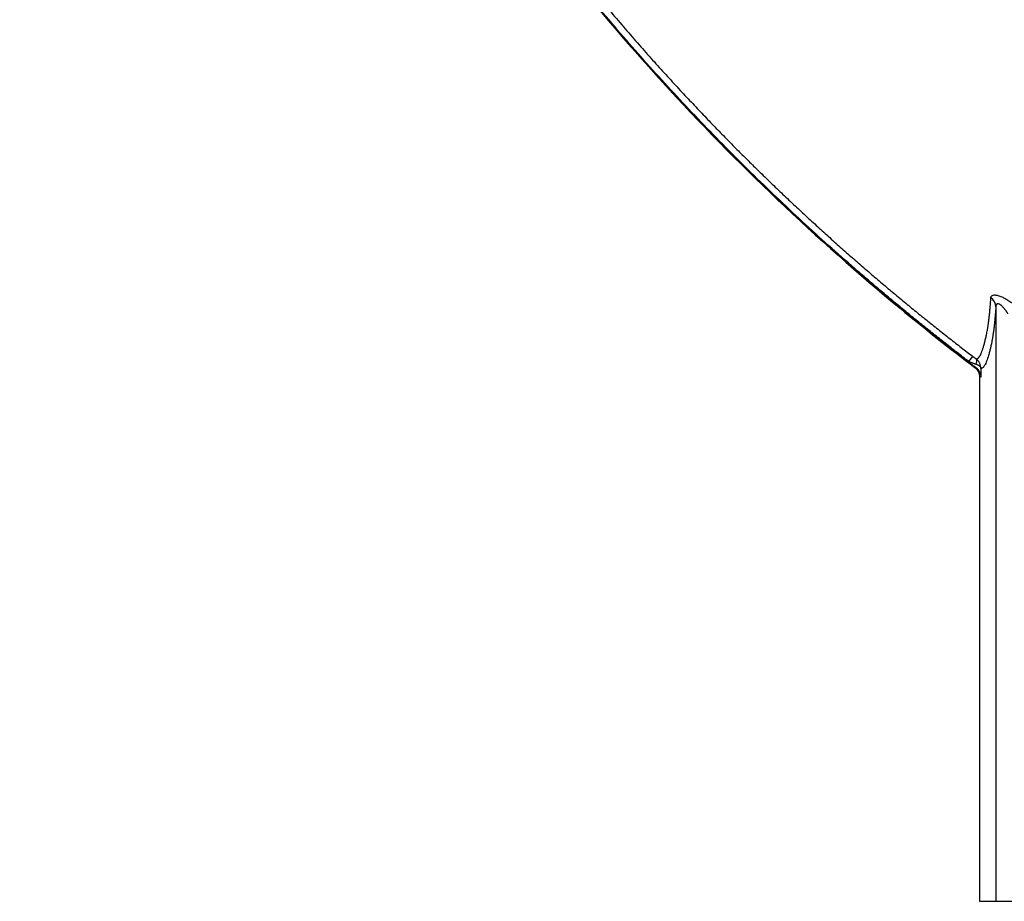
# Model space of a CAD drawing. Header units: inches. Extents: x -41.9 to 31, y -36.4 to 51.2.
# Tile 1 of 56: x -41.9 to -25.9, y -36.4 to -22. Entities that reach past the tile are written whole.
import ezdxf

# ---------------------------------------------------------------- set-up
doc = ezdxf.new("R2010")
doc.units = ezdxf.units.IN
doc.header["$MEASUREMENT"] = 0

msp = doc.modelspace()

# ---------------------------------------------------------------- linework, layer by layer
at = {"color": 7, "linetype": 'Continuous', "lineweight": 25}
for p, q in [((-25.991, -26.713), (-25.991, -36.417)), ((-26.431, -27.608), (-26.367, -27.523)), ((-26.431, -27.619), (-26.431, -27.608)), ((-26.235, -27.719), (-26.235, -27.862)), ((-26.259, -27.858), (-26.259, -36.417)), ((-26.235, -27.862), (-26.259, -27.858)), ((-26.259, -36.417), (-17.048, -36.417))]:
    msp.add_line(p, q, dxfattribs=at)
at = {"color": 7, "linetype": 'Continuous', "lineweight": 25, "flags": 128}
msp.add_lwpolyline([(-26.337, -27.702), (-26.328, -27.703), (-26.318, -27.704)], dxfattribs=at)
at = {"color": 7, "linetype": 'Continuous', "lineweight": 25}
for centre, radius, start, end in [((-26.169, -26.719), 0.178, 1.891, 57.6432), ((-26.376, -27.603), 0.0735, 322.8219, 33.1688)]:
    msp.add_arc(centre, radius, start, end, dxfattribs=at)
for points, knots in [([(-25.914, 37.659), (-26.19, 37.432), (-26.464, 37.201), (-27.413, 36.381), (-28.072, 35.775), (-29.989, 33.901), (-31.187, 32.575), (-34.525, 28.395), (-36.406, 25.338), (-38.081, 21.667), (-38.261, 21.256), (-38.522, 20.635), (-38.608, 20.428), (-38.733, 20.113), (-38.774, 20.011), (-38.859, 19.803), (-38.902, 19.699), (-39.279, 18.762), (-39.586, 17.917), (-40.422, 15.364), (-40.866, 13.63), (-41.525, 10.124), (-41.74, 8.351), (-41.937, 4.784), (-41.919, 2.99), (-41.649, -0.584), (-41.396, -2.364), (-40.661, -5.872), (-40.179, -7.6), (-38.406, -12.655), (-36.788, -15.859), (-34.265, -19.56), (-33.736, -20.286), (-32.624, -21.701), (-32.041, -22.385), (-30.227, -24.372), (-28.929, -25.606), (-27.153, -27.07), (-26.748, -27.39), (-26.337, -27.702)], [0.0093898, 0.0093898, 0.0093898, 0.0093898, 0.015625, 0.015625, 0.03125, 0.03125, 0.0625, 0.0625, 0.125, 0.125, 0.1328125, 0.1328125, 0.1367188, 0.1367188, 0.1386719, 0.1386719, 0.140625, 0.140625, 0.15625, 0.15625, 0.1875, 0.1875, 0.21875, 0.21875, 0.25, 0.25, 0.28125, 0.28125, 0.3125, 0.3125, 0.375, 0.375, 0.390625, 0.390625, 0.40625, 0.40625, 0.4375, 0.4375, 0.4465349, 0.4465349, 0.4465349, 0.4465349]), ([(-26.025, 37.556), (-26.058, 37.528), (-26.125, 37.473), (-26.225, 37.389), (-26.325, 37.306), (-26.424, 37.222), (-26.523, 37.137), (-26.622, 37.053), (-26.72, 36.968), (-26.819, 36.883), (-26.917, 36.797), (-27.014, 36.712), (-27.112, 36.626), (-27.209, 36.539), (-27.306, 36.453), (-27.403, 36.366), (-27.499, 36.279), (-27.596, 36.191), (-27.692, 36.103), (-27.899, 35.913), (-28.215, 35.617), (-28.636, 35.213), (-29.051, 34.803), (-29.598, 34.249), (-30.267, 33.544), (-31.046, 32.677), (-31.801, 31.789), (-32.532, 30.883), (-33.238, 29.957), (-34.147, 28.697), (-35.005, 27.401), (-35.811, 26.072), (-36.389, 25.058), (-36.94, 24.028), (-37.464, 22.983), (-37.96, 21.923), (-38.313, 21.112), (-38.539, 20.57), (-38.621, 20.37), (-38.673, 20.239), (-38.709, 20.148), (-38.747, 20.055), (-38.784, 19.964), (-38.811, 19.897), (-38.839, 19.828), (-38.895, 19.691), (-38.977, 19.487), (-39.121, 19.124), (-39.504, 18.121), (-40.072, 16.46), (-40.7, 14.209), (-41.199, 11.929), (-41.567, 9.627), (-41.804, 7.306), (-41.891, 5.363), (-41.894, 3.806), (-41.853, 2.247), (-41.719, 0.3), (-41.473, -1.637), (-41.211, -3.176), (-40.905, -4.706), (-40.441, -6.6), (-39.757, -8.834), (-38.948, -11.023), (-38.017, -13.16), (-36.965, -15.242), (-35.926, -17.038), (-35.082, -18.348), (-34.421, -19.314), (-33.927, -20.001), (-33.456, -20.625), (-32.978, -21.24), (-32.358, -21.997), (-31.585, -22.879), (-30.784, -23.739), (-30.098, -24.432), (-29.538, -24.973), (-29.112, -25.372), (-28.679, -25.764), (-28.329, -26.072), (-28.064, -26.3), (-27.886, -26.451), (-27.707, -26.601), (-27.528, -26.75), (-27.347, -26.897), (-27.166, -27.044), (-26.984, -27.189), (-26.801, -27.334), (-26.617, -27.477), (-26.493, -27.571), (-26.431, -27.619)], [0, 0, 0, 0, 0.0017401, 0.0034801, 0.0052199, 0.0069597, 0.0086994, 0.0104391, 0.0121786, 0.0139182, 0.0156577, 0.0173973, 0.0191368, 0.0208764, 0.022616, 0.0243557, 0.0260955, 0.0278353, 0.0295753, 0.0313154, 0.0391261, 0.0469356, 0.0547453, 0.0625565, 0.0781509, 0.0937461, 0.1093271, 0.1249069, 0.1404827, 0.1560603, 0.1872253, 0.2028266, 0.2184295, 0.2340601, 0.2496926, 0.2653354, 0.2810365, 0.2851753, 0.2888905, 0.2897046, 0.2908597, 0.2928068, 0.2937479, 0.2947607, 0.2957519, 0.2967263, 0.3006805, 0.3045732, 0.3124179, 0.3437434, 0.3749855, 0.4061723, 0.4373297, 0.4685167, 0.4997141, 0.5153485, 0.5309894, 0.5622997, 0.593627, 0.6092928, 0.624952, 0.6562422, 0.687482, 0.7186675, 0.74983, 0.7810014, 0.8122127, 0.833059, 0.8434981, 0.8591768, 0.8670269, 0.8748847, 0.8904223, 0.9062818, 0.9219468, 0.9375804, 0.9453924, 0.9532, 0.9610051, 0.9688096, 0.9719301, 0.97505, 0.9781693, 0.9812883, 0.9844069, 0.9875254, 0.9906438, 0.9937623, 0.996881, 1, 1, 1, 1]), ([(-26.431, -27.608), (-26.464, -27.583), (-26.529, -27.533), (-26.626, -27.459), (-26.722, -27.384), (-26.819, -27.308), (-26.915, -27.232), (-27.011, -27.156), (-27.107, -27.08), (-27.202, -27.004), (-27.297, -26.927), (-27.392, -26.849), (-27.487, -26.772), (-27.581, -26.694), (-27.676, -26.616), (-27.77, -26.537), (-27.863, -26.459), (-27.957, -26.379), (-28.05, -26.3), (-28.143, -26.22), (-28.351, -26.041), (-28.672, -25.759), (-29.101, -25.37), (-29.524, -24.974), (-30.08, -24.439), (-30.76, -23.753), (-31.418, -23.047), (-31.933, -22.469), (-32.312, -22.03), (-32.623, -21.659), (-32.868, -21.358), (-33.111, -21.056), (-33.41, -20.672), (-33.881, -20.049), (-34.455, -19.256), (-35.114, -18.286), (-35.953, -16.973), (-36.929, -15.293), (-37.981, -13.218), (-38.913, -11.088), (-39.726, -8.9), (-40.3, -7.037), (-40.696, -5.525), (-41.047, -4.01), (-41.404, -2.102), (-41.651, -0.182), (-41.783, 1.359), (-41.873, 2.905), (-41.902, 4.848), (-41.805, 7.185), (-41.575, 9.513), (-41.213, 11.817), (-40.723, 14.088), (-40.209, 15.953), (-39.734, 17.425), (-39.411, 18.338), (-39.137, 19.063), (-38.977, 19.469), (-38.867, 19.739), (-38.812, 19.874), (-38.765, 19.987), (-38.734, 20.062), (-38.716, 20.108), (-38.686, 20.185), (-38.634, 20.315), (-38.56, 20.495), (-38.409, 20.861), (-38.176, 21.405), (-37.856, 22.118), (-37.304, 23.291), (-36.475, 24.902), (-35.301, 26.907), (-34.025, 28.846), (-32.878, 30.401), (-31.91, 31.611), (-31.158, 32.501), (-30.382, 33.373), (-29.716, 34.083), (-29.171, 34.641), (-28.756, 35.055), (-28.335, 35.464), (-27.988, 35.793), (-27.718, 36.045), (-27.526, 36.221), (-27.333, 36.396), (-27.139, 36.57), (-26.944, 36.743), (-26.748, 36.915), (-26.551, 37.086), (-26.353, 37.256), (-26.22, 37.368), (-26.154, 37.425)], [0, 0, 0, 0, 0.001642, 0.003284, 0.004926, 0.006568, 0.00821, 0.009852, 0.011494, 0.013136, 0.014778, 0.01642, 0.018062, 0.019704, 0.021346, 0.022988, 0.024631, 0.026274, 0.027916, 0.029559, 0.031203, 0.03897, 0.046738, 0.054508, 0.062283, 0.077816, 0.093356, 0.101146, 0.108928, 0.116729, 0.120633, 0.124544, 0.132317, 0.140222, 0.155972, 0.171699, 0.187427, 0.218675, 0.249824, 0.280974, 0.312226, 0.343682, 0.359399, 0.375114, 0.406274, 0.437436, 0.452984, 0.468537, 0.499725, 0.531166, 0.56259, 0.593848, 0.624967, 0.656049, 0.671628, 0.687196, 0.69501, 0.702826, 0.704755, 0.706741, 0.7087, 0.709679, 0.71003, 0.710657, 0.713043, 0.715653, 0.718489, 0.728987, 0.739467, 0.749931, 0.781124, 0.812353, 0.843394, 0.874491, 0.890109, 0.905734, 0.921377, 0.937049, 0.94491, 0.952775, 0.960646, 0.968525, 0.972017, 0.97551, 0.979005, 0.9825, 0.985997, 0.989495, 0.992995, 0.996497, 1, 1, 1, 1]), ([(-26.085, 37.343), (-26.117, 37.317), (-26.18, 37.264), (-26.274, 37.183), (-26.369, 37.102), (-26.464, 37.021), (-26.559, 36.938), (-26.655, 36.855), (-26.75, 36.772), (-26.846, 36.688), (-26.942, 36.603), (-27.038, 36.518), (-27.134, 36.432), (-27.231, 36.345), (-27.327, 36.258), (-27.424, 36.17), (-27.521, 36.081), (-27.618, 35.992), (-27.715, 35.902), (-27.812, 35.812), (-27.91, 35.72), (-28.007, 35.629), (-28.105, 35.536), (-28.203, 35.443), (-28.301, 35.349), (-28.399, 35.254), (-28.497, 35.159), (-28.595, 35.063), (-28.693, 34.967), (-28.792, 34.869), (-28.89, 34.771), (-28.989, 34.673), (-29.087, 34.573), (-29.186, 34.473), (-29.285, 34.372), (-29.383, 34.271), (-29.482, 34.169), (-29.581, 34.066), (-29.68, 33.962), (-29.779, 33.858), (-29.878, 33.753), (-29.977, 33.647), (-30.077, 33.541), (-30.176, 33.433), (-30.275, 33.326), (-30.374, 33.217), (-30.473, 33.107), (-30.572, 32.997), (-30.672, 32.886), (-30.771, 32.775), (-30.87, 32.662), (-30.969, 32.549), (-31.068, 32.435), (-31.167, 32.321), (-31.266, 32.205), (-31.365, 32.089), (-31.464, 31.972), (-31.563, 31.854), (-31.662, 31.736), (-31.761, 31.617), (-31.86, 31.497), (-31.958, 31.376), (-32.057, 31.254), (-32.156, 31.132), (-32.254, 31.009), (-32.352, 30.885), (-32.45, 30.76), (-32.861, 30.234), (-33.583, 29.27), (-34.586, 27.814), (-35.572, 26.247), (-36.531, 24.563), (-37.144, 23.365), (-37.458, 22.711), (-37.491, 22.641), (-37.524, 22.572), (-37.557, 22.502), (-37.59, 22.432), (-37.623, 22.362), (-37.656, 22.292), (-37.689, 22.221), (-37.721, 22.151), (-37.754, 22.08), (-37.787, 22.009), (-37.819, 21.938), (-37.851, 21.867), (-37.884, 21.796), (-37.916, 21.724), (-37.948, 21.652), (-37.98, 21.581), (-38.012, 21.509), (-38.044, 21.437), (-38.075, 21.364), (-38.107, 21.292), (-38.139, 21.219), (-38.17, 21.146), (-38.202, 21.074), (-38.233, 21), (-38.264, 20.927), (-38.295, 20.854), (-38.326, 20.78), (-38.357, 20.707), (-38.388, 20.633), (-38.419, 20.559), (-38.45, 20.484), (-38.48, 20.41), (-38.511, 20.336), (-38.541, 20.261), (-38.571, 20.186), (-38.601, 20.111), (-38.631, 20.035), (-38.661, 19.96), (-38.692, 19.885), (-38.723, 19.81), (-38.754, 19.735), (-38.785, 19.66), (-38.815, 19.584), (-38.846, 19.508), (-38.876, 19.432), (-38.907, 19.356), (-38.937, 19.28), (-38.967, 19.204), (-38.997, 19.127), (-39.026, 19.051), (-39.056, 18.974), (-39.085, 18.897), (-39.115, 18.82), (-39.144, 18.743), (-39.173, 18.666), (-39.202, 18.588), (-39.311, 18.296), (-39.495, 17.786), (-39.742, 17.055), (-39.977, 16.317), (-40.198, 15.572), (-40.406, 14.821), (-40.719, 13.596), (-41.094, 11.867), (-41.456, 9.601), (-41.695, 7.251), (-41.794, 4.929), (-41.763, 2.636), (-41.61, 0.369), (-41.317, -1.977), (-40.863, -4.427), (-40.197, -7.084), (-39.233, -10.038), (-38.363, -12.11), (-37.818, -13.262), (-37.734, -13.44), (-37.592, -13.732), (-37.39, -14.138), (-37.125, -14.656), (-36.791, -15.283), (-36.382, -16.016), (-35.893, -16.851), (-35.314, -17.784), (-34.637, -18.808), (-33.852, -19.917), (-33.199, -20.777), (-32.727, -21.364), (-32.487, -21.656), (-32.251, -21.937), (-32.02, -22.206), (-31.794, -22.465), (-31.573, -22.713), (-31.358, -22.95), (-31.15, -23.177), (-30.947, -23.394), (-30.75, -23.601), (-30.561, -23.798), (-30.377, -23.985), (-30.201, -24.164), (-30.032, -24.332), (-29.855, -24.506), (-29.669, -24.687), (-29.471, -24.877), (-29.273, -25.063), (-29.075, -25.247), (-28.878, -25.428), (-28.682, -25.606), (-28.485, -25.781), (-28.29, -25.953), (-28.094, -26.122), (-27.9, -26.289), (-27.706, -26.452), (-27.512, -26.613), (-27.32, -26.772), (-27.128, -26.927), (-26.937, -27.08), (-26.746, -27.23), (-26.557, -27.378), (-26.43, -27.475), (-26.367, -27.523)], [0, 0, 0, 0, 0.001662, 0.003332, 0.005009, 0.006693, 0.008385, 0.010084, 0.01179, 0.013504, 0.015225, 0.016954, 0.01869, 0.020433, 0.022183, 0.023941, 0.025707, 0.027479, 0.029259, 0.031046, 0.032841, 0.034643, 0.036452, 0.038269, 0.040093, 0.041925, 0.043763, 0.045609, 0.047463, 0.049324, 0.051192, 0.053068, 0.054951, 0.056841, 0.058738, 0.060644, 0.062556, 0.064476, 0.066403, 0.068337, 0.070279, 0.072229, 0.074185, 0.076149, 0.078121, 0.0801, 0.082086, 0.084079, 0.08608, 0.088089, 0.090105, 0.092128, 0.094159, 0.096197, 0.098242, 0.100295, 0.102356, 0.104423, 0.106499, 0.108581, 0.110671, 0.112769, 0.114874, 0.116986, 0.119106, 0.121234, 0.123369, 0.125511, 0.14816, 0.171929, 0.196827, 0.22287, 0.250075, 0.251109, 0.252144, 0.253181, 0.254219, 0.255259, 0.2563, 0.257343, 0.258387, 0.259432, 0.260479, 0.261528, 0.262578, 0.263629, 0.264682, 0.265736, 0.266792, 0.267849, 0.268908, 0.269969, 0.27103, 0.272094, 0.273159, 0.274225, 0.275293, 0.276362, 0.277433, 0.278505, 0.279579, 0.280654, 0.281731, 0.282809, 0.283889, 0.28497, 0.286053, 0.287137, 0.288223, 0.28931, 0.290399, 0.29149, 0.292581, 0.293674, 0.294768, 0.295864, 0.29696, 0.298058, 0.299157, 0.300258, 0.301359, 0.302462, 0.303566, 0.304671, 0.305778, 0.306886, 0.307995, 0.309105, 0.310217, 0.31133, 0.312444, 0.322796, 0.33318, 0.343596, 0.354045, 0.364527, 0.375045, 0.405026, 0.435869, 0.467609, 0.500286, 0.529565, 0.560105, 0.591889, 0.624895, 0.660582, 0.702344, 0.750167, 0.751093, 0.753743, 0.758117, 0.764216, 0.77204, 0.781591, 0.792873, 0.80589, 0.820648, 0.837154, 0.855418, 0.875454, 0.880703, 0.885793, 0.890726, 0.895501, 0.900119, 0.90458, 0.908885, 0.913034, 0.917027, 0.920863, 0.924545, 0.92807, 0.931441, 0.934657, 0.937717, 0.941438, 0.945128, 0.948786, 0.952414, 0.956011, 0.959578, 0.963113, 0.966619, 0.970093, 0.973537, 0.976951, 0.980334, 0.983687, 0.98701, 0.990302, 0.993565, 0.996798, 1, 1, 1, 1]), ([(-26.074, -26.569), (-26.073, -26.567), (-26.073, -26.564), (-26.072, -26.559), (-26.071, -26.555), (-26.07, -26.551), (-26.068, -26.547), (-26.066, -26.543), (-26.062, -26.537), (-26.054, -26.529), (-26.039, -26.522), (-26.02, -26.519), (-25.997, -26.52), (-25.971, -26.524), (-25.943, -26.532), (-25.912, -26.543), (-25.881, -26.557), (-25.848, -26.574), (-25.815, -26.592), (-25.782, -26.613), (-25.752, -26.632), (-25.727, -26.65), (-25.705, -26.666), (-25.691, -26.677), (-25.683, -26.683)], [0, 0, 0, 0, 0.018284, 0.03639, 0.054337, 0.072143, 0.089828, 0.10741, 0.124911, 0.187934, 0.249902, 0.312396, 0.374834, 0.436734, 0.499691, 0.56132, 0.624769, 0.686231, 0.749792, 0.81115, 0.87452, 0.915646, 0.957438, 1, 1, 1, 1]), ([(-26.315, -27.563), (-26.314, -27.563), (-26.311, -27.563), (-26.307, -27.562), (-26.303, -27.562), (-26.299, -27.561), (-26.295, -27.559), (-26.291, -27.557), (-26.288, -27.555), (-26.284, -27.552), (-26.28, -27.549), (-26.276, -27.545), (-26.272, -27.541), (-26.268, -27.536), (-26.264, -27.531), (-26.261, -27.526), (-26.257, -27.52), (-26.249, -27.508), (-26.237, -27.486), (-26.222, -27.45), (-26.206, -27.407), (-26.191, -27.357), (-26.176, -27.301), (-26.16, -27.239), (-26.145, -27.17), (-26.134, -27.115), (-26.128, -27.083), (-26.125, -27.069), (-26.122, -27.052), (-26.119, -27.029), (-26.114, -26.996), (-26.108, -26.95), (-26.102, -26.899), (-26.098, -26.857), (-26.094, -26.826), (-26.091, -26.793), (-26.088, -26.759), (-26.085, -26.724), (-26.082, -26.687), (-26.079, -26.649), (-26.076, -26.609), (-26.075, -26.582), (-26.074, -26.569)], [0, 0, 0, 0, 0.0157032, 0.0313811, 0.0470371, 0.0626747, 0.0782973, 0.0939081, 0.1095107, 0.1251085, 0.1407046, 0.1563022, 0.1719044, 0.1875143, 0.2031349, 0.2187695, 0.234421, 0.2500927, 0.3127418, 0.3751641, 0.4379894, 0.5002201, 0.5630809, 0.6251843, 0.6881052, 0.749856, 0.7587068, 0.7654243, 0.7809843, 0.7965253, 0.8120889, 0.8432023, 0.8743491, 0.8882786, 0.9022131, 0.916154, 0.9301024, 0.9440597, 0.958027, 0.9720054, 0.985996, 1, 1, 1, 1]), ([(-25.794, -26.826), (-25.797, -26.822), (-25.802, -26.814), (-25.81, -26.802), (-25.817, -26.791), (-25.825, -26.781), (-25.832, -26.77), (-25.84, -26.761), (-25.847, -26.752), (-25.854, -26.743), (-25.869, -26.725), (-25.893, -26.699), (-25.92, -26.677), (-25.939, -26.667), (-25.953, -26.663), (-25.964, -26.663), (-25.973, -26.666), (-25.979, -26.672), (-25.984, -26.679), (-25.988, -26.688), (-25.99, -26.7), (-25.991, -26.709), (-25.991, -26.713)], [0, 0, 0, 0, 0.037472, 0.073719, 0.10875, 0.142572, 0.175193, 0.206625, 0.236878, 0.265965, 0.2939, 0.431402, 0.546194, 0.60235, 0.65593, 0.708602, 0.762117, 0.803836, 0.848011, 0.895159, 0.945707, 1, 1, 1, 1]), ([(-25.991, -26.713), (-25.991, -26.721), (-25.993, -26.736), (-25.994, -26.759), (-25.996, -26.781), (-25.998, -26.803), (-26, -26.824), (-26.002, -26.845), (-26.003, -26.865), (-26.005, -26.885), (-26.007, -26.905), (-26.009, -26.924), (-26.011, -26.943), (-26.013, -26.961), (-26.014, -26.979), (-26.016, -26.997), (-26.018, -27.014), (-26.022, -27.047), (-26.027, -27.094), (-26.034, -27.141), (-26.039, -27.174), (-26.042, -27.198), (-26.046, -27.22), (-26.059, -27.287), (-26.075, -27.366), (-26.096, -27.45), (-26.116, -27.526), (-26.142, -27.604), (-26.168, -27.66), (-26.188, -27.691), (-26.201, -27.704), (-26.21, -27.711), (-26.216, -27.715), (-26.222, -27.718), (-26.228, -27.719), (-26.233, -27.719), (-26.235, -27.719)], [0, 0, 0, 0, 0.0078989, 0.0157894, 0.0236721, 0.0315474, 0.0394158, 0.0472777, 0.0551336, 0.0629841, 0.0708295, 0.0786704, 0.0865072, 0.0943404, 0.1021705, 0.1099979, 0.1178232, 0.1256468, 0.1568008, 0.1879153, 0.2034696, 0.2190198, 0.2345778, 0.2501444, 0.3748052, 0.4373264, 0.4997581, 0.6249763, 0.7498878, 0.8124311, 0.8749389, 0.8997886, 0.9247187, 0.94973, 0.9748235, 1, 1, 1, 1]), ([(-26.431, -27.608), (-26.428, -27.609), (-26.422, -27.611), (-26.414, -27.614), (-26.405, -27.617), (-26.398, -27.619), (-26.391, -27.622), (-26.384, -27.624), (-26.378, -27.626), (-26.369, -27.63), (-26.357, -27.634), (-26.343, -27.639), (-26.33, -27.643), (-26.322, -27.646), (-26.318, -27.647)], [0, 0, 0, 0, 0.0768394, 0.1494975, 0.2179744, 0.2822702, 0.3423851, 0.3983193, 0.4500729, 0.4976466, 0.6329244, 0.7617316, 0.8840841, 1, 1, 1, 1]), ([(-26.431, -27.619), (-26.429, -27.621), (-26.423, -27.625), (-26.414, -27.632), (-26.406, -27.638), (-26.398, -27.644), (-26.389, -27.651), (-26.381, -27.657), (-26.371, -27.665), (-26.359, -27.674), (-26.345, -27.684), (-26.331, -27.694), (-26.322, -27.701), (-26.318, -27.704)], [0, 0, 0, 0, 0.0731576, 0.1456093, 0.2174373, 0.2887257, 0.3595608, 0.4300304, 0.5002237, 0.6267865, 0.7518855, 0.8760946, 1, 1, 1, 1]), ([(-26.367, -27.523), (-26.365, -27.525), (-26.362, -27.527), (-26.356, -27.531), (-26.351, -27.536), (-26.345, -27.54), (-26.339, -27.545), (-26.331, -27.55), (-26.323, -27.557), (-26.317, -27.561), (-26.315, -27.563)], [0, 0, 0, 0, 0.100322, 0.2000755, 0.2994928, 0.3988087, 0.4982589, 0.6682102, 0.8349874, 1, 1, 1, 1]), ([(-26.318, -27.647), (-26.315, -27.648), (-26.311, -27.65), (-26.304, -27.652), (-26.298, -27.655), (-26.291, -27.658), (-26.285, -27.661), (-26.279, -27.664), (-26.273, -27.668), (-26.268, -27.672), (-26.262, -27.676), (-26.256, -27.681), (-26.248, -27.689), (-26.242, -27.697), (-26.238, -27.705), (-26.236, -27.712), (-26.235, -27.717), (-26.235, -27.719)], [0, 0, 0, 0, 0.044667, 0.090463, 0.137399, 0.185482, 0.234721, 0.285122, 0.336692, 0.389437, 0.443364, 0.498478, 0.616264, 0.748726, 0.813517, 0.897276, 1, 1, 1, 1]), ([(-26.235, -27.719), (-26.235, -27.705), (-26.237, -27.691), (-26.243, -27.663), (-26.248, -27.649), (-26.261, -27.622), (-26.269, -27.609), (-26.289, -27.585), (-26.301, -27.573), (-26.315, -27.563)], [0, 0, 0, 0, 0.25, 0.25, 0.5, 0.5, 0.75, 0.75, 1, 1, 1, 1]), ([(-26.337, -27.702), (-26.335, -27.703), (-26.331, -27.707), (-26.324, -27.712), (-26.318, -27.718), (-26.313, -27.724), (-26.307, -27.729), (-26.302, -27.735), (-26.298, -27.741), (-26.294, -27.747), (-26.29, -27.753), (-26.286, -27.759), (-26.283, -27.765), (-26.278, -27.775), (-26.272, -27.788), (-26.266, -27.805), (-26.262, -27.823), (-26.26, -27.841), (-26.259, -27.853), (-26.259, -27.858)], [0, 0, 0, 0, 0.046764, 0.092794, 0.138023, 0.18239, 0.225838, 0.268315, 0.309773, 0.35017, 0.389467, 0.427631, 0.464633, 0.500449, 0.603359, 0.705176, 0.805474, 0.903863, 1, 1, 1, 1]), ([(-26.318, -27.704), (-26.316, -27.706), (-26.312, -27.709), (-26.305, -27.714), (-26.299, -27.72), (-26.293, -27.726), (-26.287, -27.732), (-26.279, -27.742), (-26.268, -27.757), (-26.256, -27.777), (-26.247, -27.797), (-26.241, -27.818), (-26.237, -27.836), (-26.235, -27.851), (-26.235, -27.858), (-26.235, -27.862)], [0, 0, 0, 0, 0.038327, 0.07798, 0.118965, 0.161284, 0.204936, 0.249919, 0.367752, 0.500343, 0.614687, 0.749024, 0.861083, 0.944592, 1, 1, 1, 1])]:
    msp.add_open_spline(points, degree=3, knots=knots, dxfattribs=at)

doc.saveas('drawing.dxf')
